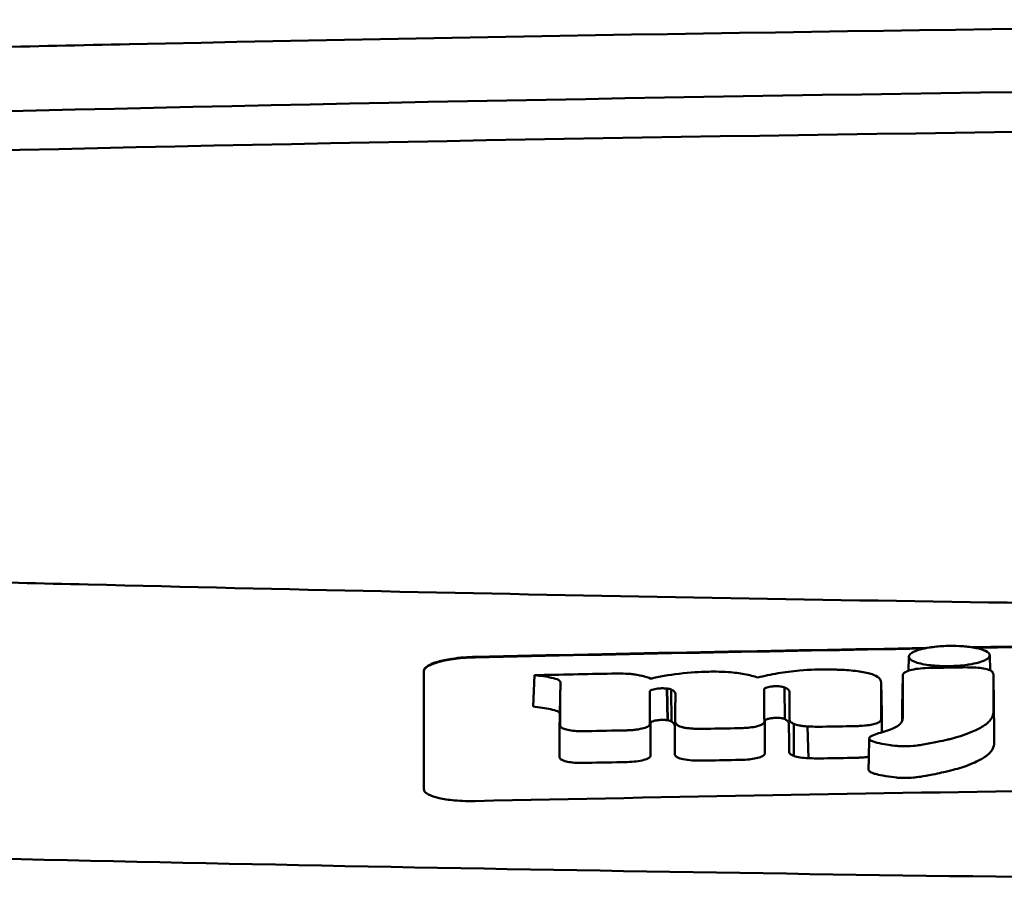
# Model space of a CAD drawing. Header units: millimetres. Extents: x 1479 to 4580, y 458 to 3937.
# Tile 17 of 32: x 2032 to 2051, y 3920 to 3937. Entities that reach past the tile are written whole.
import ezdxf

# ---------------------------------------------------------------- set-up
doc = ezdxf.new("R2010")
doc.units = ezdxf.units.MM
doc.header["$LTSCALE"] = 10
doc.layers.add('Visible (ISO)', color=7, linetype='Continuous', lineweight=50)

msp = doc.modelspace()

# ---------------------------------------------------------------- linework, layer by layer
at = {"layer": 'Visible (ISO)'}
for p, q in [((2033.858, 3936.393), (2033.866, 3936.393)), ((2033.049, 3925.858), (2033.057, 3925.858)), ((2050.631, 3924.478), (2050.636, 3924.185)), ((2049.049, 3924.178), (2049.054, 3924.452)), ((2041.728, 3923.477), (2041.758, 3924.09)), ((2045.116, 3924.158), (2045.107, 3924.158)), ((2050.713, 3923.499), (2050.701, 3924.109)), ((2042.248, 3923.341), (2042.261, 3923.953)), ((2048.524, 3923.348), (2048.511, 3923.96)), ((2048.924, 3923.473), (2048.936, 3924.085)), ((2044.191, 3923.833), (2044.194, 3923.833)), ((2044.352, 3923.212), (2044.338, 3923.83)), ((2044.354, 3923.211), (2044.341, 3923.83)), ((2044.427, 3923.189), (2044.421, 3923.81)), ((2046.235, 3923.813), (2046.235, 3923.814)), ((2046.637, 3923.233), (2046.627, 3923.853)), ((2044.204, 3923.217), (2044.207, 3923.217)), ((2046.247, 3923.199), (2046.247, 3923.2)), ((2046.815, 3922.516), (2046.814, 3923.14)), ((2047.095, 3922.472), (2047.077, 3923.091))]:
    msp.add_line(p, q, dxfattribs=at)
for centre, major_axis, ratio, start_param, end_param in [((2078.991, 3907.647), (250.217, -0.007), 0.116796, 1.571075, 1.752137), ((2079.146, 3910.637), (225.492, 0.002), 0.110939, 1.570719, 1.791596), ((2079.168, 3910.607), (-227.223, 0), 0.106767, 4.71241, 4.92951), ((4180.964, 3817.107), (2131.91, -107.347), 0.004971, 3.131872, 3.14183), ((2925.542, 3997.798), (876.488, 73.351), 0.007714, 3.140926, 3.156464), ((2486.28, 4040.786), (437.26, 116.305), 0.016372, 3.162905, 3.181731), ((447.278, 4298.876), (-1603.388, 374.365), 0.008684, 3.120399, 3.130225), ((2079.19, 2133.417), (-1794.464, 0), 0.998105, 4.73241, 4.73325), ((2039.572, 3922.417), (5.162, 1.321), 0.208752, 0.672627, 0.721389), ((1940.328, 3895.987), (-103.711, -27.966), 0.030011, 3.195969, 3.212241), ((2049.708, 3924.004), (20.307, 0.333), 0.011404, 1.54636, 1.583154), ((1975.145, 3925.584), (68.92, -1.605), 0.017399, 0.035526, 0.081457), ((2046.181, 3922.58), (0.0178, -0.0822), 0.794442, 1.154854, 1.308402), ((2044.958, 3922.54), (0.452, 0.007), 0.249026, 3.644233, 4.534786)]:
    msp.add_ellipse(centre, major_axis=major_axis, ratio=ratio, start_param=start_param, end_param=end_param, dxfattribs=at)
for points, knots in [([(2033.858, 3936.393), (2032.916, 3936.373), (2031.978, 3936.352), (2030.594, 3936.319), (2030.403, 3936.315), (2029.711, 3936.298)], [-0.8458994, -0.8458994, -0.8458994, -0.8458994, -0.3752076, -0.3752076, -0.1515992, -0.1515992, -0.1515992, -0.1515992]), ([(2028.894, 3925.976), (2029.474, 3925.947), (2029.913, 3925.935), (2031.252, 3925.902), (2032.15, 3925.88), (2033.049, 3925.858)], [0.1522142, 0.1522142, 0.1522142, 0.1522142, 0.3763363, 0.3763363, 0.8296812, 0.8296812, 0.8296812, 0.8296812]), ([(2033.057, 3925.858), (2040.678, 3925.67), (2048.313, 3925.53), (2059.851, 3925.39), (2063.698, 3925.354), (2069.484, 3925.319), (2071.419, 3925.31), (2075.201, 3925.298), (2077.015, 3925.295), (2078.914, 3925.294)], [0.000811, 0.000811, 0.000811, 0.000811, 2.334672, 2.334672, 3.49801, 3.49801, 4.08174, 4.08174, 4.638981, 4.638981, 4.638981, 4.638981]), ([(2049.843, 3924.662), (2049.923, 3924.663), (2050.016, 3924.662), (2050.154, 3924.651), (2050.196, 3924.647), (2050.236, 3924.642)], [0.20935443, 0.20935443, 0.20935443, 0.20935443, 0.23138469, 0.23138469, 0.24081303, 0.24081303, 0.24081303, 0.24081303]), ([(2049.16, 3924.552), (2049.189, 3924.565), (2049.227, 3924.579), (2049.332, 3924.608), (2049.394, 3924.62), (2049.449, 3924.629)], [0.54383531, 0.54383531, 0.54383531, 0.54383531, 0.55538596, 0.55538596, 0.56979725, 0.56979725, 0.56979725, 0.56979725]), ([(2049.449, 3924.629), (2049.474, 3924.633), (2049.498, 3924.637), (2049.613, 3924.652), (2049.711, 3924.659), (2049.823, 3924.662), (2049.833, 3924.662), (2049.843, 3924.662)], [0.56979725, 0.56979725, 0.56979725, 0.56979725, 0.57641934, 0.57641934, 0.60538821, 0.60538821, 0.608138, 0.608138, 0.608138, 0.608138]), ([(2050.236, 3924.642), (2050.282, 3924.636), (2050.327, 3924.629), (2050.434, 3924.607), (2050.485, 3924.591), (2050.525, 3924.574)], [0.24081303, 0.24081303, 0.24081303, 0.24081303, 0.25152963, 0.25152963, 0.26878639, 0.26878639, 0.26878639, 0.26878639]), ([(2050.525, 3924.574), (2050.533, 3924.571), (2050.541, 3924.568), (2050.596, 3924.541), (2050.623, 3924.516), (2050.63, 3924.486), (2050.631, 3924.482), (2050.631, 3924.478)], [0.26878639, 0.26878639, 0.26878639, 0.26878639, 0.27236042, 0.27236042, 0.29605283, 0.29605283, 0.29977178, 0.29977178, 0.29977178, 0.29977178]), ([(2050.631, 3924.478), (2050.631, 3924.456), (2050.617, 3924.433), (2050.57, 3924.399), (2050.55, 3924.388), (2050.525, 3924.377)], [0.29977178, 0.29977178, 0.29977178, 0.29977178, 0.3191873, 0.3191873, 0.32886275, 0.32886275, 0.32886275, 0.32886275]), ([(2039.602, 3924.176), (2039.602, 3924.209), (2039.627, 3924.242), (2039.724, 3924.302), (2039.791, 3924.33), (2039.953, 3924.376), (2040.044, 3924.395), (2040.222, 3924.422), (2040.301, 3924.431), (2040.455, 3924.443), (2040.528, 3924.447), (2040.602, 3924.448)], [0.000001, 0.000001, 0.000001, 0.000001, 0.0401815, 0.0401815, 0.0773555, 0.0773555, 0.111928, 0.111928, 0.1374241, 0.1374241, 0.1594038, 0.1594038, 0.1594038, 0.1594038]), ([(2039.602, 3924.166), (2039.602, 3924.184), (2039.609, 3924.201), (2039.64, 3924.237), (2039.663, 3924.255), (2039.744, 3924.301), (2039.813, 3924.327), (2039.989, 3924.375), (2040.096, 3924.395), (2040.281, 3924.419), (2040.351, 3924.425), (2040.482, 3924.434), (2040.541, 3924.437), (2040.602, 3924.438)], [0.000001, 0.000001, 0.000001, 0.000001, 0.0217943, 0.0217943, 0.0441477, 0.0441477, 0.0807582, 0.0807582, 0.1194179, 0.1194179, 0.1413053, 0.1413053, 0.159337, 0.159337, 0.159337, 0.159337]), ([(2050.237, 3924.3), (2050.22, 3924.297), (2050.204, 3924.295), (2050.134, 3924.285), (2050.078, 3924.279), (2049.962, 3924.271), (2049.902, 3924.268), (2049.842, 3924.267), (2049.739, 3924.266), (2049.64, 3924.269), (2049.517, 3924.279), (2049.484, 3924.283), (2049.448, 3924.287)], [0.35782816, 0.35782816, 0.35782816, 0.35782816, 0.36290873, 0.36290873, 0.38071021, 0.38071021, 0.39878358, 0.39878358, 0.39878358, 0.42985818, 0.42985818, 0.43932148, 0.43932148, 0.43932148, 0.43932148]), ([(2039.602, 3921.865), (2039.602, 3922.308), (2039.602, 3922.749), (2039.602, 3923.193), (2039.602, 3923.521), (2039.602, 3923.847), (2039.602, 3924.176)], [0, 0, 0, 0, 5.438666, 5.438666, 5.438666, 9.461667, 9.461667, 9.461667, 9.461667]), ([(2041.758, 3924.09), (2041.874, 3924.078), (2041.996, 3924.062), (2042.144, 3924.029), (2042.191, 3924.015), (2042.235, 3923.992), (2042.245, 3923.984), (2042.254, 3923.973), (2042.26, 3923.964), (2042.261, 3923.953)], [-0.2159558, -0.2159558, -0.2159558, -0.2159558, -0.105326, -0.105326, -0.0420287, -0.0420287, -0.0138033, -0.0138033, 0, 0, 0, 0]), ([(2043.72, 3924.104), (2043.696, 3924.107), (2043.666, 3924.111), (2043.57, 3924.119), (2043.504, 3924.121), (2043.438, 3924.122)], [-0.03137982, -0.03137982, -0.03137982, -0.03137982, -0.02006966, -0.02006966, 0, 0, 0, 0]), ([(2045.107, 3924.158), (2044.988, 3924.154), (2044.798, 3924.146), (2044.369, 3924.096), (2044.186, 3924.062), (2044.023, 3924.022)], [-0.1386449, -0.1386449, -0.1386449, -0.1386449, -0.0667172, -0.0667172, 0, 0, 0, 0]), ([(2046.111, 3924.045), (2046.035, 3924.07), (2045.947, 3924.093), (2045.752, 3924.129), (2045.65, 3924.142), (2045.366, 3924.162), (2045.213, 3924.16), (2045.116, 3924.158)], [-0.2770651, -0.2770651, -0.2770651, -0.2770651, -0.2356097, -0.2356097, -0.1978033, -0.1978033, -0.1405425, -0.1405425, -0.1405425, -0.1405425]), ([(2047.613, 3924.199), (2047.585, 3924.2), (2047.557, 3924.201), (2047.324, 3924.204), (2047.122, 3924.198), (2046.775, 3924.169), (2046.636, 3924.151), (2046.361, 3924.105), (2046.23, 3924.076), (2046.111, 3924.045)], [-0.1668809, -0.1668809, -0.1668809, -0.1668809, -0.1584518, -0.1584518, -0.0966679, -0.0966679, -0.0505514, -0.0505514, 0, 0, 0, 0]), ([(2048.509, 3923.973), (2048.502, 3924.002), (2048.481, 3924.031), (2048.407, 3924.082), (2048.357, 3924.104), (2048.213, 3924.145), (2048.119, 3924.161), (2047.902, 3924.186), (2047.781, 3924.194), (2047.664, 3924.198)], [-0.3006219, -0.3006219, -0.3006219, -0.3006219, -0.2681937, -0.2681937, -0.2390981, -0.2390981, -0.2061369, -0.2061369, -0.1717789, -0.1717789, -0.1717789, -0.1717789]), ([(2048.293, 3922.88), (2048.284, 3922.872), (2048.279, 3922.863), (2048.283, 3922.843), (2048.293, 3922.834), (2048.325, 3922.807), (2048.37, 3922.793), (2048.5, 3922.754), (2048.656, 3922.732), (2048.813, 3922.711), (2048.854, 3922.708), (2048.923, 3922.703), (2048.975, 3922.703), (2049.107, 3922.707), (2049.173, 3922.715), (2049.254, 3922.725), (2049.294, 3922.731), (2049.516, 3922.767), (2049.721, 3922.814), (2049.816, 3922.836), (2049.836, 3922.841), (2050.159, 3922.922), (2050.348, 3923.01), (2050.527, 3923.109), (2050.585, 3923.152), (2050.668, 3923.243), (2050.692, 3923.291), (2050.703, 3923.353), (2050.703, 3923.367), (2050.704, 3923.403), (2050.702, 3923.663), (2050.701, 3924.109)], [-4.676688, -4.676688, -4.676688, -4.676688, -4.675904, -4.675904, -4.674974, -4.674974, -4.671817, -4.671817, -4.660677, -4.660677, -4.647032, -4.647032, -4.608842, -4.608842, -4.553099, -4.553099, -4.499156, -4.499156, -4.229728, -4.229728, -4.140787, -4.140787, -2.835256, -2.835256, -1.875515, -1.875515, -0.862737, -0.862737, -0.545368, -0.545368, 0, 0, 0, 0]), ([(2048.944, 3924.115), (2048.941, 3924.11), (2048.939, 3924.105), (2048.937, 3924.095), (2048.936, 3924.09), (2048.936, 3924.085)], [-0.0124181, -0.0124181, -0.0124181, -0.0124181, -0.00620912, -0.00620912, 0, 0, 0, 0]), ([(2049.416, 3924.231), (2049.354, 3924.229), (2049.293, 3924.224), (2049.177, 3924.21), (2049.124, 3924.2), (2049.042, 3924.177), (2049.01, 3924.165), (2048.965, 3924.14), (2048.95, 3924.128), (2048.944, 3924.115)], [-0.07038308, -0.07038308, -0.07038308, -0.07038308, -0.05171901, -0.05171901, -0.03231276, -0.03231276, -0.01570023, -0.01570023, 0, 0, 0, 0]), ([(2049.453, 3924.231), (2049.447, 3924.231), (2049.441, 3924.231), (2049.428, 3924.231), (2049.422, 3924.231), (2049.416, 3924.231)], [-0.00371697, -0.00371697, -0.00371697, -0.00371697, -0.001858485, -0.001858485, 0, 0, 0, 0]), ([(2050.687, 3924.149), (2050.677, 3924.163), (2050.658, 3924.176), (2050.598, 3924.201), (2050.556, 3924.213), (2050.461, 3924.23), (2050.411, 3924.236), (2050.306, 3924.243), (2050.253, 3924.244), (2050.2, 3924.243)], [-0.06978878, -0.06978878, -0.06978878, -0.06978878, -0.05239411, -0.05239411, -0.03314186, -0.03314186, -0.01591655, -0.01591655, 0, 0, 0, 0]), ([(2050.701, 3924.109), (2050.701, 3924.116), (2050.7, 3924.123), (2050.695, 3924.136), (2050.692, 3924.142), (2050.687, 3924.149)], [-0.01632771, -0.01632771, -0.01632771, -0.01632771, -0.00807771, -0.00807771, 0, 0, 0, 0]), ([(2048.936, 3924.085), (2048.936, 3923.878), (2048.935, 3923.671), (2048.935, 3923.413), (2048.935, 3923.361), (2048.935, 3923.292), (2048.935, 3923.274), (2048.933, 3923.232), (2048.929, 3923.206), (2048.905, 3923.166), (2048.898, 3923.156), (2048.889, 3923.145), (2048.888, 3923.144), (2048.887, 3923.143)], [-1.166686, -1.166686, -1.166686, -1.166686, -0.464273, -0.464273, -0.288528, -0.288528, -0.228277, -0.228277, -0.144624, -0.144624, -0.115228, -0.115228, -0.113333, -0.113333, -0.113333, -0.113333]), ([(2044.005, 3923.763), (2044.005, 3923.765), (2044.005, 3923.767), (2044.005, 3923.772), (2044.006, 3923.774), (2044.006, 3923.776)], [-0.005600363, -0.005600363, -0.005600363, -0.005600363, -0.002800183, -0.002800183, 0, 0, 0, 0]), ([(2044.006, 3923.776), (2044.008, 3923.783), (2044.014, 3923.789), (2044.036, 3923.803), (2044.053, 3923.809), (2044.09, 3923.819), (2044.109, 3923.823), (2044.149, 3923.829), (2044.169, 3923.831), (2044.191, 3923.833)], [-0.03055807, -0.03055807, -0.03055807, -0.03055807, -0.02262898, -0.02262898, -0.01353981, -0.01353981, -0.00653226, -0.00653226, 0, 0, 0, 0]), ([(2044.194, 3923.833), (2044.218, 3923.835), (2044.243, 3923.835), (2044.292, 3923.834), (2044.316, 3923.833), (2044.338, 3923.83)], [-0.01504723, -0.01504723, -0.01504723, -0.01504723, -0.0076813, -0.0076813, 0, 0, 0, 0]), ([(2044.338, 3923.83), (2044.339, 3923.83), (2044.339, 3923.83), (2044.34, 3923.83), (2044.34, 3923.83), (2044.341, 3923.83)], [-0.0002682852, -0.0002682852, -0.0002682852, -0.0002682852, -0.0001341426, -0.0001341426, 0, 0, 0, 0]), ([(2044.341, 3923.83), (2044.357, 3923.827), (2044.372, 3923.825), (2044.4, 3923.818), (2044.412, 3923.814), (2044.421, 3923.81)], [-0.01202595, -0.01202595, -0.01202595, -0.01202595, -0.00617462, -0.00617462, 0, 0, 0, 0]), ([(2044.421, 3923.81), (2044.447, 3923.797), (2044.471, 3923.783), (2044.497, 3923.751), (2044.502, 3923.738), (2044.502, 3923.724)], [-0.03992932, -0.03992932, -0.03992932, -0.03992932, -0.01685313, -0.01685313, 0, 0, 0, 0]), ([(2046.235, 3923.814), (2046.235, 3923.819), (2046.237, 3923.823), (2046.247, 3923.833), (2046.254, 3923.838), (2046.271, 3923.845), (2046.279, 3923.848), (2046.302, 3923.856), (2046.32, 3923.86), (2046.359, 3923.867), (2046.38, 3923.87), (2046.401, 3923.872)], [-0.02992686, -0.02992686, -0.02992686, -0.02992686, -0.02418642, -0.02418642, -0.01807434, -0.01807434, -0.01392338, -0.01392338, -0.00671718, -0.00671718, 0, 0, 0, 0]), ([(2046.401, 3923.872), (2046.416, 3923.873), (2046.432, 3923.874), (2046.463, 3923.875), (2046.479, 3923.875), (2046.512, 3923.874), (2046.528, 3923.873), (2046.558, 3923.87), (2046.572, 3923.868), (2046.584, 3923.865)], [-0.01955689, -0.01955689, -0.01955689, -0.01955689, -0.01485499, -0.01485499, -0.01008754, -0.01008754, -0.00490608, -0.00490608, 0, 0, 0, 0]), ([(2046.584, 3923.865), (2046.592, 3923.864), (2046.6, 3923.862), (2046.614, 3923.858), (2046.621, 3923.856), (2046.627, 3923.853)], [-0.006796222, -0.006796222, -0.006796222, -0.006796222, -0.003434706, -0.003434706, 0, 0, 0, 0]), ([(2046.627, 3923.853), (2046.645, 3923.846), (2046.661, 3923.838), (2046.69, 3923.821), (2046.702, 3923.812), (2046.724, 3923.788), (2046.729, 3923.773), (2046.729, 3923.759)], [-0.04141837, -0.04141837, -0.04141837, -0.04141837, -0.03042196, -0.03042196, -0.01813781, -0.01813781, 0, 0, 0, 0]), ([(2041.728, 3923.477), (2041.847, 3923.465), (2041.973, 3923.448), (2042.124, 3923.415), (2042.173, 3923.402), (2042.22, 3923.379), (2042.231, 3923.371), (2042.241, 3923.359), (2042.247, 3923.351), (2042.248, 3923.341)], [-0.1886698, -0.1886698, -0.1886698, -0.1886698, -0.0911326, -0.0911326, -0.0367802, -0.0367802, -0.0129551, -0.0129551, 0, 0, 0, 0]), ([(2048.268, 3922.244), (2048.268, 3922.243), (2048.268, 3922.242), (2048.269, 3922.237), (2048.271, 3922.229), (2048.293, 3922.209), (2048.311, 3922.195), (2048.38, 3922.17), (2048.441, 3922.15), (2048.681, 3922.111), (2048.762, 3922.1), (2048.849, 3922.091), (2048.899, 3922.087), (2049.025, 3922.086), (2049.085, 3922.089), (2049.21, 3922.101), (2049.321, 3922.114), (2049.64, 3922.178), (2049.759, 3922.205), (2049.95, 3922.25), (2050.062, 3922.284), (2050.301, 3922.369), (2050.396, 3922.416), (2050.496, 3922.47), (2050.571, 3922.514), (2050.674, 3922.62), (2050.7, 3922.667), (2050.714, 3922.732), (2050.715, 3922.745), (2050.717, 3922.819), (2050.715, 3922.881), (2050.714, 3923.128), (2050.713, 3923.313), (2050.713, 3923.499)], [-1.208321, -1.208321, -1.208321, -1.208321, -1.111902, -1.111902, -0.905637, -0.905637, -0.746423, -0.746423, -0.659222, -0.659222, -0.617445, -0.617445, -0.585347, -0.585347, -0.554872, -0.554872, -0.520248, -0.520248, -0.499861, -0.499861, -0.459593, -0.459593, -0.4035, -0.4035, -0.354802, -0.354802, -0.317144, -0.317144, -0.30253, -0.30253, -0.226738, -0.226738, 0, 0, 0, 0]), ([(2043.556, 3923.015), (2043.587, 3923.016), (2043.618, 3923.017), (2043.68, 3923.022), (2043.711, 3923.025), (2043.795, 3923.036), (2043.843, 3923.046), (2043.924, 3923.069), (2043.955, 3923.082), (2043.996, 3923.11), (2044.006, 3923.124), (2044.006, 3923.138)], [-0.07213826, -0.07213826, -0.07213826, -0.07213826, -0.06285871, -0.06285871, -0.05297585, -0.05297585, -0.03500281, -0.03500281, -0.01704041, -0.01704041, 0, 0, 0, 0]), ([(2044.018, 3923.161), (2044.019, 3923.167), (2044.025, 3923.173), (2044.043, 3923.185), (2044.057, 3923.191), (2044.092, 3923.202), (2044.112, 3923.206), (2044.157, 3923.213), (2044.18, 3923.215), (2044.204, 3923.217)], [-0.03056509, -0.03056509, -0.03056509, -0.03056509, -0.02315572, -0.02315572, -0.01522783, -0.01522783, -0.00732017, -0.00732017, 0, 0, 0, 0]), ([(2044.207, 3923.217), (2044.233, 3923.218), (2044.259, 3923.219), (2044.308, 3923.217), (2044.331, 3923.215), (2044.352, 3923.212)], [-0.01522535, -0.01522535, -0.01522535, -0.01522535, -0.0075565, -0.0075565, 0, 0, 0, 0]), ([(2044.352, 3923.212), (2044.352, 3923.212), (2044.353, 3923.211), (2044.353, 3923.211), (2044.354, 3923.211), (2044.354, 3923.211)], [-0.0002734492, -0.0002734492, -0.0002734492, -0.0002734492, -0.0001367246, -0.0001367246, 0, 0, 0, 0]), ([(2044.354, 3923.211), (2044.37, 3923.209), (2044.385, 3923.205), (2044.41, 3923.198), (2044.42, 3923.194), (2044.427, 3923.189)], [-0.01231679, -0.01231679, -0.01231679, -0.01231679, -0.00622563, -0.00622563, 0, 0, 0, 0]), ([(2044.427, 3923.189), (2044.437, 3923.182), (2044.446, 3923.175), (2044.463, 3923.161), (2044.469, 3923.154), (2044.486, 3923.131), (2044.49, 3923.116), (2044.49, 3923.101)], [-0.03744041, -0.03744041, -0.03744041, -0.03744041, -0.02842208, -0.02842208, -0.01879918, -0.01879918, 0, 0, 0, 0]), ([(2044.501, 3923.179), (2044.501, 3923.166), (2044.506, 3923.153), (2044.527, 3923.127), (2044.543, 3923.115), (2044.566, 3923.103)], [-0.03237121, -0.03237121, -0.03237121, -0.03237121, -0.01625604, -0.01625604, 0, 0, 0, 0]), ([(2045.847, 3923.061), (2045.896, 3923.063), (2045.944, 3923.068), (2046.036, 3923.081), (2046.078, 3923.09), (2046.152, 3923.111), (2046.182, 3923.124), (2046.222, 3923.149), (2046.233, 3923.162), (2046.236, 3923.175)], [-0.06382121, -0.06382121, -0.06382121, -0.06382121, -0.04876084, -0.04876084, -0.03277152, -0.03277152, -0.01585483, -0.01585483, 0, 0, 0, 0]), ([(2046.236, 3923.175), (2046.236, 3923.177), (2046.236, 3923.179), (2046.237, 3923.184), (2046.237, 3923.186), (2046.237, 3923.188)], [-0.005096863, -0.005096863, -0.005096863, -0.005096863, -0.00254843, -0.00254843, 0, 0, 0, 0]), ([(2046.247, 3923.2), (2046.247, 3923.206), (2046.251, 3923.212), (2046.266, 3923.224), (2046.278, 3923.229), (2046.309, 3923.24), (2046.329, 3923.245), (2046.372, 3923.252), (2046.395, 3923.255), (2046.419, 3923.257)], [-0.03003381, -0.03003381, -0.03003381, -0.03003381, -0.02291426, -0.02291426, -0.0153026, -0.0153026, -0.00735305, -0.00735305, 0, 0, 0, 0]), ([(2046.419, 3923.257), (2046.435, 3923.258), (2046.451, 3923.258), (2046.485, 3923.259), (2046.501, 3923.258), (2046.534, 3923.257), (2046.549, 3923.255), (2046.577, 3923.251), (2046.589, 3923.249), (2046.6, 3923.246)], [-0.0198792, -0.0198792, -0.0198792, -0.0198792, -0.01493589, -0.01493589, -0.00986287, -0.00986287, -0.00482334, -0.00482334, 0, 0, 0, 0]), ([(2046.6, 3923.246), (2046.608, 3923.244), (2046.615, 3923.242), (2046.627, 3923.238), (2046.633, 3923.235), (2046.637, 3923.233)], [-0.007017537, -0.007017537, -0.007017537, -0.007017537, -0.003544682, -0.003544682, 0, 0, 0, 0]), ([(2046.637, 3923.233), (2046.65, 3923.225), (2046.661, 3923.218), (2046.682, 3923.202), (2046.691, 3923.194), (2046.711, 3923.168), (2046.717, 3923.152), (2046.717, 3923.135)], [-0.04184917, -0.04184917, -0.04184917, -0.04184917, -0.03190704, -0.03190704, -0.02101076, -0.02101076, 0, 0, 0, 0]), ([(2046.73, 3923.226), (2046.73, 3923.211), (2046.736, 3923.196), (2046.764, 3923.167), (2046.785, 3923.153), (2046.814, 3923.14)], [-0.03713255, -0.03713255, -0.03713255, -0.03713255, -0.01850358, -0.01850358, 0, 0, 0, 0]), ([(2046.814, 3923.14), (2046.841, 3923.128), (2046.877, 3923.118), (2046.943, 3923.106), (2046.968, 3923.102), (2047.021, 3923.095), (2047.048, 3923.093), (2047.077, 3923.091)], [-0.03490258, -0.03490258, -0.03490258, -0.03490258, -0.01807201, -0.01807201, -0.00892925, -0.00892925, 0, 0, 0, 0]), ([(2048.153, 3923.104), (2048.198, 3923.107), (2048.24, 3923.112), (2048.321, 3923.125), (2048.358, 3923.133), (2048.425, 3923.152), (2048.453, 3923.163), (2048.493, 3923.187), (2048.505, 3923.199), (2048.509, 3923.211)], [-0.05821795, -0.05821795, -0.05821795, -0.05821795, -0.04453926, -0.04453926, -0.03017797, -0.03017797, -0.01468996, -0.01468996, 0, 0, 0, 0]), ([(2048.509, 3923.211), (2048.511, 3923.215), (2048.512, 3923.219), (2048.513, 3923.227), (2048.513, 3923.232), (2048.513, 3923.236)], [-0.01029059, -0.01029059, -0.01029059, -0.01029059, -0.0051453, -0.0051453, 0, 0, 0, 0]), ([(2042.258, 3923.113), (2042.258, 3923.109), (2042.259, 3923.104), (2042.261, 3923.096), (2042.263, 3923.091), (2042.266, 3923.087)], [-0.01079552, -0.01079552, -0.01079552, -0.01079552, -0.00539778, -0.00539778, 0, 0, 0, 0]), ([(2042.266, 3923.087), (2042.273, 3923.075), (2042.289, 3923.063), (2042.337, 3923.041), (2042.369, 3923.031), (2042.447, 3923.014), (2042.492, 3923.008), (2042.586, 3923), (2042.634, 3922.998), (2042.683, 3922.998)], [-0.06226453, -0.06226453, -0.06226453, -0.06226453, -0.04680156, -0.04680156, -0.03060505, -0.03060505, -0.01479139, -0.01479139, 0, 0, 0, 0]), ([(2042.683, 3922.998), (2042.699, 3922.998), (2042.715, 3922.998), (2042.746, 3922.999), (2042.762, 3922.999), (2042.778, 3922.999)], [-0.009512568, -0.009512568, -0.009512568, -0.009512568, -0.004756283, -0.004756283, 0, 0, 0, 0]), ([(2044.566, 3923.103), (2044.579, 3923.096), (2044.596, 3923.09), (2044.635, 3923.078), (2044.657, 3923.072), (2044.709, 3923.062), (2044.738, 3923.058), (2044.8, 3923.051), (2044.832, 3923.049), (2044.866, 3923.047)], [-0.04047569, -0.04047569, -0.04047569, -0.04047569, -0.03078986, -0.03078986, -0.02099526, -0.02099526, -0.01033367, -0.01033367, 0, 0, 0, 0]), ([(2044.866, 3923.047), (2044.906, 3923.046), (2044.946, 3923.045), (2045.03, 3923.044), (2045.073, 3923.044), (2045.116, 3923.045)], [-0.02531279, -0.02531279, -0.02531279, -0.02531279, -0.01297939, -0.01297939, 0, 0, 0, 0]), ([(2045.733, 3923.056), (2045.752, 3923.057), (2045.771, 3923.057), (2045.809, 3923.059), (2045.828, 3923.06), (2045.847, 3923.061)], [-0.0114105, -0.0114105, -0.0114105, -0.0114105, -0.00570516, -0.00570516, 0, 0, 0, 0]), ([(2047.077, 3923.091), (2047.123, 3923.089), (2047.17, 3923.087), (2047.269, 3923.085), (2047.321, 3923.085), (2047.372, 3923.086)], [-0.0300443, -0.0300443, -0.0300443, -0.0300443, -0.01549239, -0.01549239, 0, 0, 0, 0]), ([(2047.989, 3923.097), (2048.017, 3923.098), (2048.046, 3923.098), (2048.1, 3923.101), (2048.127, 3923.102), (2048.153, 3923.104)], [-0.01653626, -0.01653626, -0.01653626, -0.01653626, -0.00805828, -0.00805828, 0, 0, 0, 0]), ([(2048.841, 3923.103), (2048.834, 3923.098), (2048.826, 3923.094), (2048.789, 3923.072), (2048.753, 3923.055), (2048.706, 3923.037), (2048.7, 3923.035), (2048.694, 3923.033)], [-0.0924749, -0.0924749, -0.0924749, -0.0924749, -0.08684232, -0.08684232, -0.06779801, -0.06779801, -0.06501187, -0.06501187, -0.06501187, -0.06501187]), ([(2044.489, 3922.555), (2044.489, 3922.541), (2044.495, 3922.528), (2044.52, 3922.503), (2044.538, 3922.491), (2044.563, 3922.48)], [-0.03246794, -0.03246794, -0.03246794, -0.03246794, -0.01597633, -0.01597633, 0, 0, 0, 0]), ([(2045.864, 3922.443), (2045.915, 3922.447), (2045.964, 3922.452), (2046.057, 3922.466), (2046.099, 3922.475), (2046.17, 3922.497), (2046.199, 3922.509), (2046.236, 3922.535), (2046.246, 3922.547), (2046.248, 3922.56)], [-0.0640319, -0.0640319, -0.0640319, -0.0640319, -0.04854057, -0.04854057, -0.03215829, -0.03215829, -0.01553999, -0.01553999, 0, 0, 0, 0]), ([(2046.718, 3922.601), (2046.718, 3922.586), (2046.726, 3922.571), (2046.758, 3922.542), (2046.782, 3922.528), (2046.815, 3922.516)], [-0.0372834, -0.0372834, -0.0372834, -0.0372834, -0.01872605, -0.01872605, 0, 0, 0, 0]), ([(2042.246, 3922.493), (2042.246, 3922.489), (2042.246, 3922.485), (2042.249, 3922.476), (2042.251, 3922.471), (2042.254, 3922.467)], [-0.0108334, -0.0108334, -0.0108334, -0.0108334, -0.00541667, -0.00541667, 0, 0, 0, 0]), ([(2042.254, 3922.467), (2042.262, 3922.455), (2042.279, 3922.443), (2042.328, 3922.421), (2042.361, 3922.411), (2042.441, 3922.395), (2042.487, 3922.389), (2042.583, 3922.381), (2042.633, 3922.38), (2042.683, 3922.38)], [-0.06287209, -0.06287209, -0.06287209, -0.06287209, -0.04741614, -0.04741614, -0.03128097, -0.03128097, -0.01509077, -0.01509077, 0, 0, 0, 0]), ([(2042.683, 3922.38), (2042.699, 3922.38), (2042.715, 3922.38), (2042.747, 3922.381), (2042.763, 3922.381), (2042.78, 3922.381)], [-0.009658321, -0.009658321, -0.009658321, -0.009658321, -0.004898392, -0.004898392, 0, 0, 0, 0]), ([(2043.565, 3922.397), (2043.625, 3922.398), (2043.684, 3922.403), (2043.795, 3922.417), (2043.844, 3922.426), (2043.928, 3922.449), (2043.961, 3922.463), (2044.007, 3922.491), (2044.018, 3922.506), (2044.018, 3922.521)], [-0.07286259, -0.07286259, -0.07286259, -0.07286259, -0.05472391, -0.05472391, -0.03663002, -0.03663002, -0.01845307, -0.01845307, 0, 0, 0, 0]), ([(2044.88, 3922.428), (2044.923, 3922.427), (2044.965, 3922.426), (2045.05, 3922.426), (2045.091, 3922.427), (2045.133, 3922.427)], [-0.02544983, -0.02544983, -0.02544983, -0.02544983, -0.01243766, -0.01243766, 0, 0, 0, 0]), ([(2045.751, 3922.439), (2045.77, 3922.439), (2045.789, 3922.44), (2045.827, 3922.441), (2045.846, 3922.442), (2045.864, 3922.443)], [-0.01137431, -0.01137431, -0.01137431, -0.01137431, -0.00564762, -0.00564762, 0, 0, 0, 0]), ([(2046.815, 3922.516), (2046.847, 3922.504), (2046.888, 3922.494), (2046.984, 3922.479), (2047.038, 3922.474), (2047.095, 3922.472)], [-0.03526634, -0.03526634, -0.03526634, -0.03526634, -0.01757225, -0.01757225, 0, 0, 0, 0]), ([(2047.095, 3922.472), (2047.145, 3922.47), (2047.196, 3922.469), (2047.296, 3922.468), (2047.344, 3922.468), (2047.394, 3922.469)], [-0.03019579, -0.03019579, -0.03019579, -0.03019579, -0.01472022, -0.01472022, 0, 0, 0, 0]), ([(2048.012, 3922.48), (2048.04, 3922.481), (2048.067, 3922.481), (2048.122, 3922.484), (2048.149, 3922.486), (2048.175, 3922.488)], [-0.016514, -0.016514, -0.016514, -0.016514, -0.00818773, -0.00818773, 0, 0, 0, 0]), ([(2063.73, 3921.98), (2059.886, 3921.948), (2056.044, 3921.903), (2048.332, 3921.788), (2044.468, 3921.718), (2040.602, 3921.637)], [0.000001, 0.000001, 0.000001, 0.000001, 1.153366, 1.153366, 2.313577, 2.313577, 2.313577, 2.313577]), ([(2040.602, 3921.637), (2040.538, 3921.635), (2040.474, 3921.636), (2040.338, 3921.639), (2040.266, 3921.643), (2040.086, 3921.659), (2039.984, 3921.674), (2039.812, 3921.713), (2039.743, 3921.737), (2039.662, 3921.779), (2039.639, 3921.795), (2039.609, 3921.83), (2039.602, 3921.847), (2039.602, 3921.865)], [0.000001, 0.000001, 0.000001, 0.000001, 0.0191896, 0.0191896, 0.0415785, 0.0415785, 0.0784246, 0.0784246, 0.1148802, 0.1148802, 0.1371153, 0.1371153, 0.158789, 0.158789, 0.158789, 0.158789]), ([(2078.836, 3919.974), (2069.151, 3919.976), (2059.472, 3920.043), (2040.144, 3920.308), (2030.514, 3920.507), (2021.009, 3920.771)], [0.032666, 0.032666, 0.032666, 0.032666, 2.938218, 2.938218, 5.868286, 5.868286, 5.868286, 5.868286])]:
    msp.add_open_spline(points, degree=3, knots=knots, dxfattribs=at)
for points in [[(2040.602, 3924.448), (2043.533, 3924.513), (2046.463, 3924.57), (2049.394, 3924.619)], [(2040.602, 3924.438), (2043.515, 3924.502), (2046.427, 3924.559), (2049.34, 3924.609)], [(2050.29, 3924.634), (2050.614, 3924.64), (2050.939, 3924.645), (2051.263, 3924.65)], [(2050.343, 3924.625), (2050.636, 3924.63), (2050.929, 3924.635), (2051.223, 3924.639)], [(2047.664, 3924.198), (2047.647, 3924.198), (2047.63, 3924.199), (2047.613, 3924.199)], [(2042.261, 3923.953), (2042.26, 3923.673), (2042.259, 3923.392), (2042.258, 3923.113)], [(2048.511, 3923.96), (2048.511, 3923.965), (2048.51, 3923.969), (2048.509, 3923.973)], [(2048.513, 3923.236), (2048.513, 3923.477), (2048.512, 3923.719), (2048.511, 3923.96)], [(2044.006, 3923.138), (2044.006, 3923.346), (2044.005, 3923.554), (2044.005, 3923.763)], [(2044.502, 3923.724), (2044.502, 3923.542), (2044.502, 3923.361), (2044.501, 3923.179)], [(2046.237, 3923.188), (2046.236, 3923.396), (2046.235, 3923.604), (2046.235, 3923.813)], [(2046.729, 3923.759), (2046.73, 3923.581), (2046.73, 3923.403), (2046.73, 3923.226)], [(2042.248, 3923.341), (2042.247, 3923.058), (2042.246, 3922.775), (2042.246, 3922.493)], [(2048.525, 3922.976), (2048.524, 3923.1), (2048.524, 3923.224), (2048.524, 3923.348)], [(2048.924, 3923.473), (2048.924, 3923.382), (2048.923, 3923.291), (2048.923, 3923.201)], [(2044.017, 3923.147), (2044.017, 3923.152), (2044.017, 3923.157), (2044.018, 3923.161)], [(2044.018, 3922.521), (2044.018, 3922.73), (2044.017, 3922.939), (2044.017, 3923.147)], [(2046.249, 3922.573), (2046.248, 3922.782), (2046.247, 3922.99), (2046.247, 3923.199)], [(2046.717, 3923.135), (2046.718, 3922.957), (2046.718, 3922.779), (2046.718, 3922.601)], [(2048.887, 3923.143), (2048.88, 3923.135), (2048.866, 3923.12), (2048.841, 3923.103)], [(2042.778, 3922.999), (2043.034, 3923.004), (2043.289, 3923.01), (2043.544, 3923.015)], [(2043.544, 3923.015), (2043.548, 3923.015), (2043.552, 3923.015), (2043.556, 3923.015)], [(2044.49, 3923.101), (2044.49, 3922.919), (2044.489, 3922.737), (2044.489, 3922.555)], [(2045.116, 3923.045), (2045.322, 3923.049), (2045.528, 3923.053), (2045.733, 3923.056)], [(2047.372, 3923.086), (2047.578, 3923.09), (2047.783, 3923.094), (2047.989, 3923.097)], [(2048.537, 3922.98), (2048.488, 3922.965), (2048.441, 3922.949), (2048.397, 3922.934)], [(2048.694, 3923.033), (2048.644, 3923.015), (2048.591, 3922.997), (2048.537, 3922.98)], [(2048.268, 3922.244), (2048.273, 3922.449), (2048.277, 3922.653), (2048.281, 3922.858)], [(2048.397, 3922.934), (2048.346, 3922.917), (2048.309, 3922.899), (2048.293, 3922.88)], [(2042.78, 3922.381), (2043.036, 3922.386), (2043.296, 3922.392), (2043.553, 3922.397)], [(2043.553, 3922.397), (2043.557, 3922.397), (2043.56, 3922.397), (2043.565, 3922.397)], [(2045.133, 3922.427), (2045.338, 3922.431), (2045.546, 3922.435), (2045.751, 3922.439)], [(2047.394, 3922.469), (2047.599, 3922.473), (2047.806, 3922.476), (2048.012, 3922.48)], [(2048.175, 3922.488), (2048.209, 3922.49), (2048.242, 3922.494), (2048.274, 3922.499)]]:
    msp.add_open_spline(points, degree=3, dxfattribs=at)

doc.saveas('drawing.dxf')
